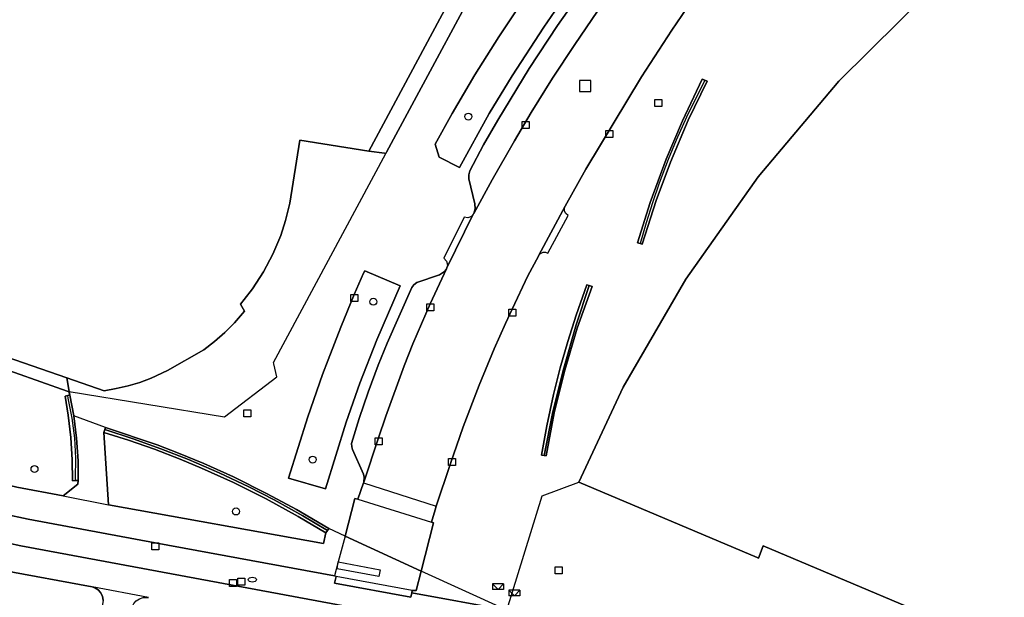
# Model space of a CAD drawing. Header units: metres. Extents: x 108000 to 109000, y 423600 to 424200.
# Tile 91 of 106: x 108665 to 108736, y 424013 to 424054. Entities that reach past the tile are written whole.
import ezdxf

# ---------------------------------------------------------------- set-up
doc = ezdxf.new("R2010")
doc.units = ezdxf.units.M
doc.header["$MEASUREMENT"] = 0
for name, color, linetype in [('brandkraan _ -put', 10, 'Continuous'), ('brievenbus', 10, 'Continuous'), ('Fietspad', 10, 'Continuous'), ('gasput', 10, 'Continuous'), ('Geluidsscherm', 10, 'Continuous'), ('gesloten verharding', 10, 'Continuous'), ('groenvoorziening', 10, 'Continuous'), ('inspectie- _rioolput', 10, 'Continuous'), ('kolk', 10, 'Continuous'), ('Muur', 10, 'Continuous'), ('open verharding', 10, 'Continuous'), ('pand', 10, 'Continuous'), ('Parkeervlak', 10, 'Continuous'), ('rijbaan lokale weg', 10, 'Continuous'), ('vegetatieobject', 10, 'Continuous'), ('Voetgangersgebied', 10, 'Continuous'), ('Voetpad', 10, 'Continuous'), ('waterleidingput', 10, 'Continuous'), ('Wegmarkering', 10, 'Continuous')]:
    doc.layers.add(name, color=color, linetype=linetype)

msp = doc.modelspace()

# ---------------------------------------------------------------- linework, layer by layer
at = {"layer": 'brandkraan _ -put', "color": 5}
msp.add_ellipse((108681.811, 424014.188), major_axis=(0.3, 0), ratio=0.583333, dxfattribs=at)
at = {"layer": 'brievenbus', "color": 30, "true_color": 0xf07a00}
for p, q in [((108698.978, 424013.89), (108699.378, 424013.49)), ((108698.978, 424013.89), (108698.978, 424013.49)), ((108699.778, 424013.89), (108698.978, 424013.89)), ((108699.778, 424013.49), (108698.978, 424013.49)), ((108699.378, 424013.49), (108699.778, 424013.89)), ((108699.778, 424013.89), (108699.778, 424013.49)), ((108700.147, 424013.445), (108700.547, 424013.045)), ((108700.147, 424013.445), (108700.147, 424013.045)), ((108700.947, 424013.445), (108700.147, 424013.445)), ((108700.947, 424013.045), (108700.147, 424013.045)), ((108700.547, 424013.045), (108700.947, 424013.445)), ((108700.947, 424013.445), (108700.947, 424013.045))]:
    msp.add_line(p, q, dxfattribs=at)
at = {"layer": 'Fietspad', "color": 255}
msp.add_line((108674.38, 424012.919), (108670.351, 424013.672), dxfattribs=at)
for points in [[(108700.018, 424012.002), (108693.204, 424013.261), (108693.146, 424012.943), (108687.693, 424013.943), (108687.797, 424014.426), (108687.694, 424014.471), (108674.869, 424016.816), (108665.781, 424018.52), (108664.004, 424018.887), (108662.24, 424019.31), (108660.661, 424019.731), (108660.207, 424019.852), (108658.388, 424020.431), (108657.047, 424020.929), (108654.812, 424021.86), (108653.868, 424022.213), (108651.021, 424023.236), (108650.147, 424023.532)], [(108699.258, 424010.301), (108665.258, 424016.606), (108662.597, 424017.189), (108659.965, 424017.897), (108657.657, 424018.631), (108656.562, 424019.017), (108654.081, 424020.013), (108651.58, 424020.956), (108649.819, 424021.573)], [(108649.496, 424019.641), (108650.747, 424019.211), (108656.355, 424017.016), (108658.357, 424016.338), (108660.382, 424015.734), (108662.135, 424015.278), (108663.902, 424014.876), (108670.351, 424013.672)], [(108670.351, 424013.672), (108670.54, 424013.612), (108670.776, 424013.467), (108670.963, 424013.263), (108671.085, 424013.014), (108671.134, 424012.701), (108670.443, 424008.886), (108670.492, 424008.876), (108672.508, 424008.471), (108673.216, 424012.24), (108673.346, 424012.493), (108673.508, 424012.675), (108673.745, 424012.832), (108674.016, 424012.92), (108674.38, 424012.919)]]:
    msp.add_lwpolyline(points, dxfattribs=at)
at = {"layer": 'gasput', "color": 254, "true_color": 0xd2d2d2}
for p, q in [((108680.167, 424013.712), (108680.167, 424014.212)), ((108680.167, 424014.212), (108680.667, 424014.212)), ((108680.667, 424014.212), (108680.667, 424013.712)), ((108680.667, 424013.712), (108680.167, 424013.712))]:
    msp.add_line(p, q, dxfattribs=at)
at = {"layer": 'Geluidsscherm', "color": 255}
for points in [[(108714.174, 424049.887), (108712.845, 424047.231), (108712.111, 424045.593), (108711.54, 424044.21), (108710.904, 424042.531), (108710.415, 424041.117), (108709.964, 424039.691), (108709.541, 424038.214)], [(108702.67, 424023.056), (108703.31, 424026.192), (108704.078, 424029.315), (108704.971, 424032.406), (108705.897, 424035.202)], [(108669.167, 424021.436), (108669.193, 424022.869), (108669.116, 424024.301), (108668.938, 424025.723), (108668.652, 424027.156)], [(108671.266, 424024.933), (108673.287, 424024.262), (108675.275, 424023.542), (108677.243, 424022.767), (108679.433, 424021.831), (108681.563, 424020.815), (108683.361, 424019.888), (108685.424, 424018.743), (108687.18, 424017.695)]]:
    msp.add_lwpolyline(points, dxfattribs=at)
at = {"layer": 'gesloten verharding', "color": 255}
for points in [[(108714.174, 424049.887), (108713.988, 424049.96), (108712.564, 424046.985), (108711.406, 424044.25), (108710.262, 424041.156), (108709.343, 424038.27), (108709.541, 424038.214)], [(108714.174, 424049.887), (108712.845, 424047.231), (108712.111, 424045.593), (108711.54, 424044.21), (108710.904, 424042.531), (108710.415, 424041.117), (108709.964, 424039.691), (108709.541, 424038.214)], [(108709.541, 424038.214), (108709.684, 424038.173), (108710.68, 424041.276), (108711.706, 424044.024), (108712.987, 424047.021), (108714.345, 424049.819), (108714.174, 424049.887)], [(108705.897, 424035.202), (108705.719, 424035.262), (108704.961, 424033.097), (108704.37, 424031.222), (108703.834, 424029.33), (108703.354, 424027.424), (108702.865, 424025.183), (108702.479, 424023.085), (108702.67, 424023.056)], [(108705.897, 424035.202), (108704.971, 424032.406), (108704.078, 424029.315), (108703.31, 424026.192), (108702.67, 424023.056)], [(108702.67, 424023.056), (108702.811, 424023.036), (108703.401, 424026.117), (108704.147, 424029.163), (108705.047, 424032.168), (108706.104, 424035.133), (108705.897, 424035.202)], [(108668.609, 424027.347), (108668.429, 424027.307), (108668.646, 424025.948), (108668.827, 424024.353), (108668.93, 424022.75), (108668.955, 424021.263), (108669.17, 424021.267)], [(108669.17, 424021.267), (108669.351, 424021.27), (108669.346, 424022.687), (108669.243, 424024.303), (108669.039, 424025.91), (108668.76, 424027.381), (108668.609, 424027.347)], [(108669.17, 424021.267), (108669.167, 424021.436), (108669.193, 424022.869), (108669.116, 424024.301), (108668.938, 424025.723), (108668.652, 424027.156), (108668.609, 424027.347)], [(108671.266, 424024.933), (108671.203, 424024.713), (108672.946, 424024.158), (108674.807, 424023.506), (108676.649, 424022.8), (108678.167, 424022.171), (108680.474, 424021.129), (108682.81, 424019.962), (108685.098, 424018.704), (108687.058, 424017.53), (108687.18, 424017.695)], [(108687.18, 424017.695), (108687.283, 424017.837), (108684.962, 424019.205), (108682.882, 424020.334), (108680.461, 424021.54), (108678.34, 424022.497), (108676.533, 424023.241), (108675.01, 424023.82), (108671.301, 424025.056), (108671.266, 424024.933)], [(108687.18, 424017.695), (108685.424, 424018.743), (108683.361, 424019.888), (108681.563, 424020.815), (108679.433, 424021.831), (108677.243, 424022.767), (108675.275, 424023.542), (108673.287, 424024.262), (108671.266, 424024.933)]]:
    msp.add_lwpolyline(points, dxfattribs=at)
at = {"layer": 'groenvoorziening', "color": 3}
for points in [[(108701.891, 424056.702), (108699.426, 424052.985), (108697.725, 424050.263), (108696.09, 424047.502), (108694.895, 424045.32), (108695.169, 424044.38), (108696.614, 424043.652), (108698.743, 424047.496), (108700.391, 424050.198), (108702.643, 424053.672), (108705.549, 424057.888), (108705.026, 424058.241), (108702.689, 424057.803), (108701.891, 424056.702)], [(108687.237, 424029.907), (108686.832, 424028.857), (108685.776, 424025.817), (108684.401, 424021.446), (108687.034, 424020.68), (108688.531, 424025.453), (108689.499, 424028.237), (108690.702, 424031.326), (108692.371, 424035.185), (108689.846, 424036.271), (108689.771, 424036.1), (108689.103, 424034.578), (108688.135, 424032.235), (108687.237, 424029.907)], [(108668.646, 424025.948), (108668.429, 424027.307), (108668.609, 424027.347), (108668.76, 424027.381), (108668.679, 424027.619), (108668.563, 424027.66), (108664.795, 424028.984), (108656.204, 424031.929), (108656.062, 424031.523), (108653.509, 424024.574), (108654.775, 424024.096), (108657.489, 424022.997), (108659.589, 424022.246), (108662.258, 424021.445), (108664.969, 424020.797), (108668.286, 424020.177), (108669.321, 424021.007), (108669.351, 424021.27), (108669.17, 424021.267), (108668.955, 424021.263), (108668.93, 424022.75), (108668.827, 424024.353), (108668.646, 424025.948)], [(108680.474, 424021.129), (108678.167, 424022.171), (108676.649, 424022.8), (108674.807, 424023.506), (108672.946, 424024.158), (108671.203, 424024.713), (108671.522, 424019.548), (108686.892, 424016.783), (108687.058, 424017.53), (108685.098, 424018.704), (108682.81, 424019.962), (108680.474, 424021.129)], [(108671.134, 424012.701), (108671.085, 424013.014), (108670.963, 424013.263), (108670.776, 424013.467), (108670.54, 424013.612), (108670.351, 424013.672), (108663.902, 424014.876), (108662.135, 424015.278), (108660.382, 424015.734), (108658.357, 424016.338)]]:
    msp.add_lwpolyline(points, dxfattribs=at)
at = {"layer": 'inspectie- _rioolput', "color": 30}
for p, q in [((108706.016, 424049.872), (108705.216, 424049.872)), ((108705.216, 424049.872), (108705.216, 424049.072)), ((108706.016, 424049.072), (108706.016, 424049.872)), ((108705.216, 424049.072), (108706.016, 424049.072))]:
    msp.add_line(p, q, dxfattribs=at)
at = {"layer": 'kolk', "color": 30, "true_color": 0xf07a00}
for p, q in [((108701.117, 424046.43), (108701.117, 424046.93)), ((108701.117, 424046.93), (108701.617, 424046.93)), ((108701.617, 424046.93), (108701.617, 424046.43)), ((108701.617, 424046.43), (108701.117, 424046.43)), ((108707.082, 424045.783), (108707.082, 424046.283)), ((108707.082, 424046.283), (108707.582, 424046.283)), ((108707.582, 424046.283), (108707.582, 424045.783)), ((108707.582, 424045.783), (108707.082, 424045.783)), ((108688.853, 424034.078), (108688.853, 424034.578)), ((108688.853, 424034.578), (108689.353, 424034.578)), ((108689.353, 424034.078), (108688.853, 424034.078)), ((108689.353, 424034.578), (108689.353, 424034.078)), ((108694.283, 424033.398), (108694.283, 424033.898)), ((108694.283, 424033.898), (108694.783, 424033.898)), ((108694.783, 424033.398), (108694.283, 424033.398)), ((108694.783, 424033.898), (108694.783, 424033.398)), ((108700.147, 424033.022), (108700.147, 424033.522)), ((108700.147, 424033.522), (108700.647, 424033.522)), ((108700.647, 424033.522), (108700.647, 424033.022)), ((108700.647, 424033.022), (108700.147, 424033.022)), ((108681.196, 424025.827), (108681.196, 424026.327)), ((108681.196, 424026.327), (108681.696, 424026.327)), ((108681.696, 424026.327), (108681.696, 424025.827)), ((108681.696, 424025.827), (108681.196, 424025.827)), ((108690.585, 424023.83), (108690.585, 424024.33)), ((108690.585, 424024.33), (108691.085, 424024.33)), ((108691.085, 424024.33), (108691.085, 424023.83)), ((108691.085, 424023.83), (108690.585, 424023.83)), ((108695.846, 424022.351), (108695.846, 424022.851)), ((108695.846, 424022.851), (108696.346, 424022.851)), ((108696.346, 424022.851), (108696.346, 424022.351)), ((108696.346, 424022.351), (108695.846, 424022.351)), ((108674.619, 424016.316), (108674.619, 424016.816)), ((108674.619, 424016.816), (108675.119, 424016.816)), ((108675.119, 424016.316), (108674.619, 424016.316)), ((108675.119, 424016.816), (108675.119, 424016.316)), ((108703.469, 424014.614), (108703.469, 424015.114)), ((108703.469, 424015.114), (108703.969, 424015.114)), ((108703.969, 424015.114), (108703.969, 424014.614)), ((108703.969, 424014.614), (108703.469, 424014.614))]:
    msp.add_line(p, q, dxfattribs=at)
at = {"layer": 'Muur', "color": 12, "true_color": 0xd20000}
for p, q in [((108671.203, 424024.713), (108671.266, 424024.933)), ((108687.18, 424017.695), (108687.058, 424017.53))]:
    msp.add_line(p, q, dxfattribs=at)
for points in [[(108709.541, 424038.214), (108709.343, 424038.27), (108710.262, 424041.156), (108711.406, 424044.25), (108712.564, 424046.985), (108713.988, 424049.96), (108714.174, 424049.887)], [(108714.174, 424049.887), (108714.345, 424049.819), (108712.987, 424047.021), (108711.706, 424044.024), (108710.68, 424041.276), (108709.684, 424038.173), (108709.541, 424038.214)], [(108705.897, 424035.202), (108705.719, 424035.262), (108704.961, 424033.097), (108704.37, 424031.222), (108703.834, 424029.33), (108703.354, 424027.424), (108702.865, 424025.183), (108702.479, 424023.085), (108702.67, 424023.056)], [(108702.67, 424023.056), (108702.811, 424023.036), (108703.401, 424026.117), (108704.147, 424029.163), (108705.047, 424032.168), (108706.104, 424035.133), (108705.897, 424035.202)], [(108668.76, 424027.381), (108668.609, 424027.347), (108668.429, 424027.307), (108668.646, 424025.948), (108668.827, 424024.353), (108668.93, 424022.75), (108668.955, 424021.263), (108669.17, 424021.267), (108669.351, 424021.27)], [(108669.351, 424021.27), (108669.346, 424022.687), (108669.243, 424024.303), (108669.039, 424025.91), (108668.76, 424027.381)], [(108671.266, 424024.933), (108671.301, 424025.056), (108675.01, 424023.82), (108676.533, 424023.241), (108678.34, 424022.497), (108680.461, 424021.54), (108682.882, 424020.334), (108684.962, 424019.205), (108687.283, 424017.837), (108687.18, 424017.695)], [(108687.058, 424017.53), (108685.098, 424018.704), (108682.81, 424019.962), (108680.474, 424021.129), (108678.167, 424022.171), (108676.649, 424022.8), (108674.807, 424023.506), (108672.946, 424024.158), (108671.203, 424024.713)]]:
    msp.add_lwpolyline(points, dxfattribs=at)
at = {"layer": 'open verharding', "color": 255}
for points in [[(108699.967, 424060.641), (108698.733, 424060.827), (108690.137, 424044.809), (108691.25, 424044.669), (108691.356, 424044.656), (108691.403, 424044.744), (108699.967, 424060.641)], [(108652.262, 424034.228), (108652.112, 424033.363), (108656.204, 424031.929), (108664.795, 424028.984), (108668.563, 424027.66), (108668.679, 424027.619), (108668.76, 424027.381), (108668.715, 424027.635), (108668.541, 424028.621), (108652.262, 424034.228)]]:
    msp.add_lwpolyline(points, dxfattribs=at)
at = {"layer": 'pand', "color": 1}
for points in [[(108776.31, 424066.169), (108772.83, 424079.6), (108765.69, 424077.47), (108757.38, 424074.13), (108749.4, 424070.1), (108741.79, 424065.37), (108734.438, 424059.899), (108730.283, 424056.297), (108723.76, 424049.82), (108717.99, 424042.97), (108712.82, 424035.67), (108708.32, 424027.94), (108705.15, 424021.17), (108717.92, 424015.764), (108718, 424015.73), (108718.35, 424016.61), (108735.05, 424009.55)], [(108690.137, 424044.809), (108698.733, 424060.827), (108660.802, 424066.959)], [(108652.262, 424034.228), (108668.541, 424028.621), (108671.216, 424027.697), (108672.077, 424027.846), (108672.924, 424028.04), (108673.756, 424028.289), (108674.57, 424028.593), (108675.748, 424029.147), (108678.34, 424030.618), (108679.107, 424031.22), (108679.837, 424031.864), (108680.527, 424032.551), (108681.251, 424033.369), (108680.975, 424033.882), (108681.236, 424034.216), (108681.828, 424034.973), (108682.614, 424036.183), (108683.287, 424037.458), (108683.844, 424038.788), (108684.193, 424039.854), (108684.5, 424041.099), (108685.212, 424045.587), (108690.137, 424044.809)]]:
    msp.add_lwpolyline(points, dxfattribs=at)
at = {"layer": 'Parkeervlak', "color": 255}
for points in [[(108704.863, 424052.441), (108706.489, 424054.823), (108708.161, 424057.171), (108709.592, 424059.045), (108709.348, 424058.823), (108709.077, 424058.711), (108707.092, 424058.342), (108706.846, 424058.234), (108706.642, 424058.06), (108703.641, 424053.795), (108701.613, 424050.723), (108699.366, 424047.031), (108698.35, 424045.258), (108697.371, 424043.41), (108697.294, 424043.129), (108697.293, 424042.837), (108697.725, 424041.047), (108697.742, 424040.682), (108697.65, 424040.37), (108698.961, 424042.765), (108700.546, 424045.548), (108701.755, 424047.583), (108703.285, 424050.028), (108704.863, 424052.441)], [(108695.689, 424036.411), (108695.49, 424036.167), (108695.189, 424035.982), (108693.582, 424035.417), (108693.368, 424035.268), (108693.207, 424035.061), (108691.446, 424031.087), (108690.808, 424029.51), (108690.09, 424027.597), (108689.441, 424025.709), (108688.911, 424023.927), (108688.921, 424023.693), (108688.972, 424023.505), (108689.749, 424021.726), (108689.806, 424021.509), (108689.776, 424021.148), (108690.835, 424024.33), (108691.352, 424025.883), (108692.667, 424029.473), (108693.29, 424031.054), (108694.533, 424033.898), (108695.689, 424036.411)]]:
    msp.add_lwpolyline(points, dxfattribs=at)
at = {"layer": 'rijbaan lokale weg', "color": 255}
for p, q in [((108689.763, 424021.1), (108689.365, 424019.955)), ((108689.763, 424021.1), (108694.955, 424019.433)), ((108689.365, 424019.955), (108694.613, 424018.3))]:
    msp.add_line(p, q, dxfattribs=at)
for points in [[(108694.955, 424019.433), (108695.955, 424022.428), (108696.89, 424025.113), (108698.031, 424028.097), (108699.107, 424030.677), (108699.92, 424032.501), (108700.397, 424033.522), (108701.515, 424035.915), (108702.277, 424037.318), (108702.306, 424037.369), (108704.18, 424040.888), (108705.66, 424043.516), (108709.648, 424050.118), (108711.804, 424053.466), (108713.944, 424056.616), (108714.273, 424057.027), (108730.872, 424078.373), (108737.33, 424086.643), (108737.369, 424086.69), (108739.802, 424089.811), (108750.504, 424103.496)], [(108706.489, 424054.823), (108704.863, 424052.441), (108703.285, 424050.028), (108701.755, 424047.583), (108700.546, 424045.548), (108698.961, 424042.765), (108697.65, 424040.37), (108697.598, 424040.302), (108695.71, 424036.486), (108695.689, 424036.411), (108694.533, 424033.898), (108693.29, 424031.054), (108692.667, 424029.473), (108691.352, 424025.883), (108690.835, 424024.33), (108689.776, 424021.148), (108689.763, 424021.1)], [(108689.365, 424019.955), (108689.15, 424019.986), (108688.442, 424017.306), (108693.891, 424014.809), (108694.775, 424018.251), (108694.613, 424018.3)], [(108694.613, 424018.3), (108694.88, 424019.185), (108694.955, 424019.433)]]:
    msp.add_lwpolyline(points, dxfattribs=at)
at = {"layer": 'vegetatieobject', "color": 3}
for centre in [(108697.26, 424047.285), (108690.462, 424034.055), (108686.121, 424022.773), (108666.234, 424022.094), (108680.644, 424019.066)]:
    msp.add_circle(centre, 0.25, dxfattribs=at)
at = {"layer": 'Voetgangersgebied', "color": 255}
for p, q in [((108704.18, 424040.888), (108702.306, 424037.369)), ((108700.018, 424012.002), (108693.891, 424014.809))]:
    msp.add_line(p, q, dxfattribs=at)
for points in [[(108737.369, 424086.69), (108737.33, 424086.643), (108730.872, 424078.373), (108730.792, 424078.221), (108730.778, 424078.035), (108730.841, 424077.86), (108730.97, 424077.727), (108731.074, 424077.729), (108733.324, 424075.867), (108718.722, 424057.135), (108717.223, 424055.211), (108714.637, 424057.182), (108714.423, 424057.142), (108714.273, 424057.027), (108713.944, 424056.616), (108711.804, 424053.466), (108709.648, 424050.118), (108705.66, 424043.516), (108704.18, 424040.888)], [(108705.15, 424021.17), (108708.32, 424027.94), (108712.82, 424035.67), (108717.99, 424042.97), (108723.76, 424049.82), (108730.283, 424056.297), (108734.438, 424059.899), (108741.79, 424065.37), (108749.4, 424070.1), (108757.38, 424074.13), (108765.69, 424077.47), (108772.83, 424079.6)], [(108711.706, 424044.024), (108710.68, 424041.276), (108709.684, 424038.173), (108709.541, 424038.214), (108709.343, 424038.27), (108710.262, 424041.156), (108711.406, 424044.25), (108712.564, 424046.985), (108713.988, 424049.96), (108714.174, 424049.887), (108714.345, 424049.819), (108712.987, 424047.021), (108711.706, 424044.024)], [(108772.63, 424045.64), (108770.69, 424044.79), (108765.17, 424041.99), (108759.92, 424038.71), (108754.94, 424035.02), (108751.86, 424032.34), (108747.48, 424027.98), (108743.52, 424023.23), (108739.95, 424018.21), (108736.83, 424012.86), (108735.05, 424009.55), (108718.35, 424016.61), (108718, 424015.73), (108717.92, 424015.764), (108705.15, 424021.17)], [(108702.306, 424037.369), (108702.427, 424037.506), (108702.598, 424037.585), (108702.785, 424037.588), (108702.942, 424037.525), (108704.383, 424040.221), (108704.233, 424040.35), (108704.144, 424040.526), (108704.127, 424040.695), (108704.18, 424040.888)], [(108702.306, 424037.369), (108702.277, 424037.318), (108701.515, 424035.915), (108700.397, 424033.522), (108699.92, 424032.501), (108699.107, 424030.677), (108698.031, 424028.097), (108696.89, 424025.113), (108695.955, 424022.428), (108694.955, 424019.433), (108694.88, 424019.185), (108694.613, 424018.3), (108694.775, 424018.251), (108693.891, 424014.809)], [(108704.147, 424029.163), (108703.401, 424026.117), (108702.811, 424023.036), (108702.67, 424023.056), (108702.479, 424023.085), (108702.865, 424025.183), (108703.354, 424027.424), (108703.834, 424029.33), (108704.37, 424031.222), (108704.961, 424033.097), (108705.719, 424035.262), (108705.897, 424035.202), (108706.104, 424035.133), (108705.047, 424032.168), (108704.147, 424029.163)], [(108700.018, 424012.002), (108702.534, 424020.182), (108705.15, 424021.17)], [(108693.891, 424014.809), (108693.535, 424013.424), (108693.235, 424013.429), (108693.204, 424013.261), (108700.018, 424012.002)]]:
    msp.add_lwpolyline(points, dxfattribs=at)
at = {"layer": 'Voetpad', "color": 255}
for p, q in [((108695.71, 424036.486), (108697.598, 424040.302)), ((108671.301, 424025.056), (108669.039, 424025.91)), ((108668.286, 424020.177), (108671.522, 424019.548)), ((108688.442, 424017.306), (108687.283, 424017.837)), ((108687.694, 424014.471), (108687.797, 424014.426)), ((108693.235, 424013.429), (108687.797, 424014.426))]:
    msp.add_line(p, q, dxfattribs=at)
for points in [[(108660.802, 424066.959), (108698.733, 424060.827), (108699.967, 424060.641), (108691.403, 424044.744), (108691.356, 424044.656)], [(108697.598, 424040.302), (108697.65, 424040.37), (108697.742, 424040.682), (108697.725, 424041.047), (108697.293, 424042.837), (108697.294, 424043.129), (108697.371, 424043.41), (108698.35, 424045.258), (108699.366, 424047.031), (108701.613, 424050.723), (108703.641, 424053.795), (108706.642, 424058.06), (108706.846, 424058.234), (108707.092, 424058.342), (108709.077, 424058.711), (108709.348, 424058.823), (108709.592, 424059.045), (108709.599, 424059.082)], [(108701.891, 424056.702), (108702.689, 424057.803), (108705.026, 424058.241), (108705.549, 424057.888), (108702.643, 424053.672), (108700.391, 424050.198), (108698.743, 424047.496), (108696.614, 424043.652), (108695.169, 424044.38), (108694.895, 424045.32), (108696.09, 424047.502), (108697.725, 424050.263), (108699.426, 424052.985), (108701.891, 424056.702)], [(108691.356, 424044.656), (108691.25, 424044.669), (108690.137, 424044.809), (108685.212, 424045.587), (108684.5, 424041.099), (108684.193, 424039.854), (108683.844, 424038.788), (108683.287, 424037.458), (108682.614, 424036.183), (108681.828, 424034.973), (108681.236, 424034.216), (108680.975, 424033.882), (108681.251, 424033.369), (108680.527, 424032.551), (108679.837, 424031.864), (108679.107, 424031.22), (108678.34, 424030.618), (108675.748, 424029.147), (108674.57, 424028.593), (108673.756, 424028.289), (108672.924, 424028.04), (108672.077, 424027.846), (108671.216, 424027.697), (108668.541, 424028.621), (108668.715, 424027.635)], [(108668.715, 424027.635), (108679.828, 424025.821), (108683.573, 424028.684), (108683.35, 424029.604), (108683.326, 424029.701), (108691.356, 424044.656)], [(108697.598, 424040.302), (108697.484, 424040.149), (108697.231, 424040.051), (108696.968, 424040.106), (108695.502, 424037.157), (108695.706, 424036.961), (108695.773, 424036.687), (108695.71, 424036.486)], [(108687.237, 424029.907), (108688.135, 424032.235), (108689.103, 424034.578), (108689.771, 424036.1), (108689.846, 424036.271), (108692.371, 424035.185), (108690.702, 424031.326), (108689.499, 424028.237), (108688.531, 424025.453), (108687.034, 424020.68), (108684.401, 424021.446), (108685.776, 424025.817), (108686.832, 424028.857), (108687.237, 424029.907)], [(108688.442, 424017.306), (108689.15, 424019.986), (108689.365, 424019.955), (108689.763, 424021.1), (108689.776, 424021.148), (108689.806, 424021.509), (108689.749, 424021.726), (108688.972, 424023.505), (108688.921, 424023.693), (108688.911, 424023.927), (108689.441, 424025.709), (108690.09, 424027.597), (108690.808, 424029.51), (108691.446, 424031.087), (108693.207, 424035.061), (108693.368, 424035.268), (108693.582, 424035.417), (108695.189, 424035.982), (108695.49, 424036.167), (108695.689, 424036.411), (108695.71, 424036.486)], [(108668.715, 424027.635), (108668.76, 424027.381), (108669.039, 424025.91)], [(108669.039, 424025.91), (108669.243, 424024.303), (108669.346, 424022.687), (108669.351, 424021.27), (108669.321, 424021.007), (108668.286, 424020.177)], [(108671.522, 424019.548), (108671.203, 424024.713), (108671.266, 424024.933), (108671.301, 424025.056)], [(108671.301, 424025.056), (108675.01, 424023.82), (108676.533, 424023.241), (108678.34, 424022.497), (108680.461, 424021.54), (108682.882, 424020.334), (108684.962, 424019.205), (108687.283, 424017.837)], [(108668.286, 424020.177), (108664.969, 424020.797), (108662.258, 424021.445), (108659.589, 424022.246), (108657.489, 424022.997), (108654.775, 424024.096), (108653.509, 424024.574)], [(108650.147, 424023.532), (108651.021, 424023.236), (108653.868, 424022.213), (108654.812, 424021.86), (108657.047, 424020.929), (108658.388, 424020.431), (108660.207, 424019.852), (108660.661, 424019.731), (108662.24, 424019.31), (108664.004, 424018.887), (108665.781, 424018.52), (108674.869, 424016.816), (108687.694, 424014.471)], [(108687.283, 424017.837), (108687.18, 424017.695), (108687.058, 424017.53), (108686.892, 424016.783), (108671.522, 424019.548)], [(108688.442, 424017.306), (108687.956, 424015.463), (108687.694, 424014.471)], [(108693.235, 424013.429), (108693.535, 424013.424), (108693.891, 424014.809), (108688.442, 424017.306)], [(108687.797, 424014.426), (108687.693, 424013.943), (108693.146, 424012.943), (108693.204, 424013.261), (108693.235, 424013.429)]]:
    msp.add_lwpolyline(points, dxfattribs=at)
at = {"layer": 'waterleidingput', "color": 254, "true_color": 0xd2d2d2}
for p, q in [((108710.581, 424048.003), (108710.581, 424048.503)), ((108710.581, 424048.503), (108711.081, 424048.503)), ((108711.081, 424048.003), (108710.581, 424048.003)), ((108711.081, 424048.503), (108711.081, 424048.003)), ((108680.768, 424013.802), (108680.768, 424014.302)), ((108680.768, 424014.302), (108681.268, 424014.302)), ((108681.268, 424014.302), (108681.268, 424013.802)), ((108681.268, 424013.802), (108680.768, 424013.802))]:
    msp.add_line(p, q, dxfattribs=at)
at = {"layer": 'Wegmarkering', "color": 255}
for points in [[(108639.955, 424024.057), (108641.99, 424023.668), (108643.755, 424023.286), (108647.258, 424022.406), (108648.685, 424021.971), (108651.58, 424020.956), (108654.081, 424020.013), (108656.562, 424019.017), (108657.657, 424018.631), (108659.965, 424017.897), (108662.597, 424017.189), (108665.258, 424016.606), (108699.258, 424010.301)], [(108687.956, 424015.463), (108690.946, 424014.901), (108690.854, 424014.411), (108687.88, 424014.969), (108687.956, 424015.463)], [(108693.235, 424013.429), (108687.797, 424014.426), (108687.693, 424013.943), (108693.146, 424012.943), (108693.204, 424013.261)]]:
    msp.add_lwpolyline(points, dxfattribs=at)

doc.saveas('drawing.dxf')
